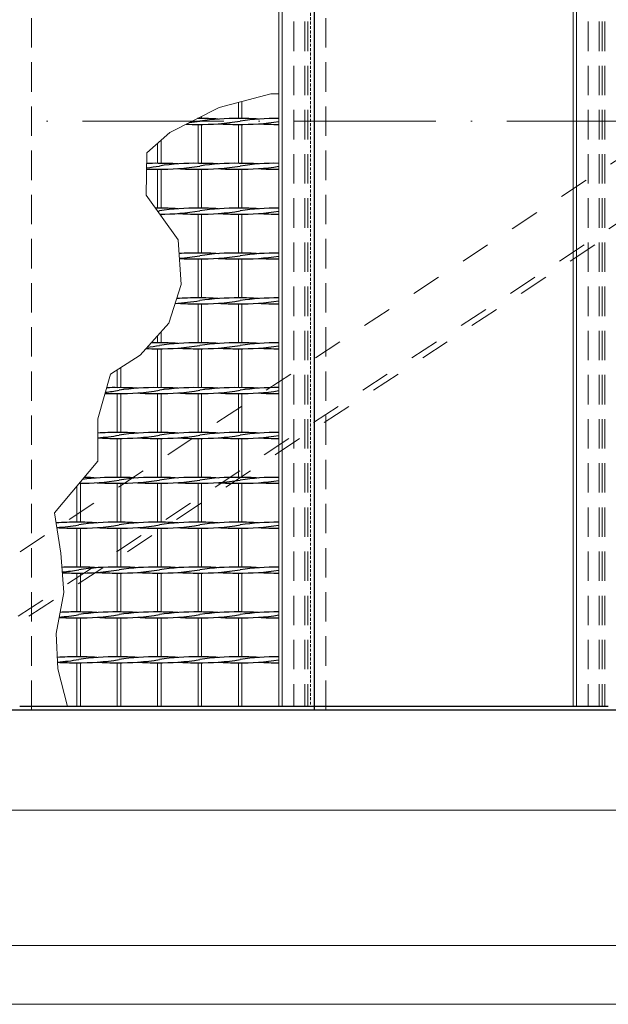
# Model space of a CAD drawing. Header units: millimetres. Extents: x -6178 to 18141, y -8419 to 8560.
# Tile 19 of 256: x -1871 to -1371, y -2755 to -1919. Entities that reach past the tile are written whole.
import ezdxf

# ---------------------------------------------------------------- set-up
doc = ezdxf.new("R2010")
doc.units = ezdxf.units.MM
for name, pattern in [('ACAD_ISO02W100', [15, 12, -3]), ('ACAD_ISO10W100', [18, 12, -3, 0, -3]), ('HIDDEN', [0.375, 0.25, -0.125]), ('JIS_02_1.0', [2, 1, -1])]:
    doc.linetypes.add(name, pattern=pattern)
for name, color, linetype, lineweight in [('Aussteifung', 7, 'ACAD_ISO02W100', 15), ('Betonfundamente', 7, 'Continuous', 18), ('Pflaster-Gehweg', 7, 'Continuous', 15), ('Stufen&Podest', 7, 'Continuous', 9), ('Tragegurt', 7, 'Continuous', 20)]:
    doc.layers.add(name, color=color, linetype=linetype, lineweight=lineweight)

msp = doc.modelspace()

# ---------------------------------------------------------------- linework, layer by layer
at = {"linetype": 'ACAD_ISO10W100', "lineweight": 18, "ltscale": 10}
msp.add_line((7127.74035, -2005.40053), (-5297.4259, -2005.40053), dxfattribs=at)
at = {"layer": 'Aussteifung', "linetype": 'JIS_02_1.0', "lineweight": 18, "ltscale": 25}
for p, q in [((-2204.80694, -2590.40053), (-420.97274, -1420.40053)), ((-2122.75698, -2590.40053), (-338.92278, -1420.40053)), ((-2113.64031, -2590.40053), (-329.80612, -1420.40053))]:
    msp.add_line(p, q, dxfattribs=at)
at = {"layer": 'Betonfundamente', "linetype": 'HIDDEN', "lineweight": 9, "ltscale": 100}
for p, q in [((-1860.61948, -1505.40053), (-1860.61948, -2505.40053)), ((-1637.61948, -1508.40053), (-1637.61948, -2502.40053)), ((-1628.52696, -1508.40053), (-1628.52696, -2502.40053)), ((-1625.92888, -1508.40053), (-1625.92888, -2502.40053)), ((-1610.61948, -1505.40053), (-1610.61948, -2505.40053)), ((-1387.61948, -1508.40053), (-1387.61948, -2502.40053)), ((-1378.52696, -1508.40053), (-1378.52696, -2502.40053)), ((-1375.92888, -1508.40053), (-1375.92888, -2502.40053)), ((-1373.61948, -1508.40053), (-1373.61948, -2502.40053))]:
    msp.add_line(p, q, dxfattribs=at)
at = {"layer": 'Pflaster-Gehweg'}
for p, q in [((2004.38052, -2705.40053), (-4546.19553, -2705.40053)), ((2004.38052, -2755.40053), (-4546.19553, -2755.40053))]:
    msp.add_line(p, q, dxfattribs=at)
at = {"layer": 'Stufen&Podest', "lineweight": 20}
for p, q in [((-1650.51948, -1508.40053), (-1650.51948, -2502.40053)), ((-1647.51948, -1508.40053), (-1647.51948, -2502.40053)), ((-1400.51948, -1508.40053), (-1400.51948, -2502.40053)), ((-1397.51948, -1508.40053), (-1397.51948, -2502.40053)), ((-1684.81948, -1989.53639), (-1684.81948, -2003.14689)), ((-1681.81948, -1988.73599), (-1681.81948, -2003.13517)), ((-1719.11948, -2002.92259), (-1719.11948, -2003.14689)), ((-1716.11948, -2001.4122), (-1716.11948, -2003.13517)), ((-1719.11948, -2008.14689), (-1719.11948, -2041.24689)), ((-1716.11948, -2008.15862), (-1716.11948, -2041.23517)), ((-1684.81948, -2008.14689), (-1684.81948, -2041.24689)), ((-1681.81948, -2008.15862), (-1681.81948, -2041.23517)), ((-1750.41948, -2021.51525), (-1750.41948, -2041.23517)), ((-1753.41948, -2024.18065), (-1753.41948, -2041.24689)), ((-1753.41948, -2046.24689), (-1753.41948, -2079.34689)), ((-1750.41948, -2046.25862), (-1750.41948, -2079.33517)), ((-1719.11948, -2046.24689), (-1719.11948, -2079.34689)), ((-1716.11948, -2046.25862), (-1716.11948, -2079.33517)), ((-1684.81948, -2046.24689), (-1684.81948, -2079.34689)), ((-1681.81948, -2046.25862), (-1681.81948, -2079.33517)), ((-1750.41948, -2084.35862), (-1750.41948, -2086.05537)), ((-1719.11948, -2084.34689), (-1719.11948, -2117.44689)), ((-1716.11948, -2084.35862), (-1716.11948, -2117.43517)), ((-1684.81948, -2084.34689), (-1684.81948, -2117.44689)), ((-1681.81948, -2084.35862), (-1681.81948, -2117.43517)), ((-1719.11948, -2122.44689), (-1719.11948, -2155.54689)), ((-1716.11948, -2122.45862), (-1716.11948, -2155.53517)), ((-1684.81948, -2122.44689), (-1684.81948, -2155.54689)), ((-1681.81948, -2122.45862), (-1681.81948, -2155.53517)), ((-1719.11948, -2160.54689), (-1719.11948, -2193.64689)), ((-1716.11948, -2160.55862), (-1716.11948, -2193.63517)), ((-1684.81948, -2160.54689), (-1684.81948, -2193.64689)), ((-1681.81948, -2160.55862), (-1681.81948, -2193.63517)), ((-1753.41948, -2187.44715), (-1753.41948, -2193.64689)), ((-1750.41948, -2184.10697), (-1750.41948, -2193.63517)), ((-1753.41948, -2198.64689), (-1753.41948, -2231.74689)), ((-1750.41948, -2198.65862), (-1750.41948, -2231.73517)), ((-1719.11948, -2198.64689), (-1719.11948, -2231.74689)), ((-1716.11948, -2198.65862), (-1716.11948, -2231.73517)), ((-1684.81948, -2198.64689), (-1684.81948, -2231.74689)), ((-1681.81948, -2198.65862), (-1681.81948, -2231.73517)), ((-1784.71948, -2214.60064), (-1784.71948, -2231.73517)), ((-1787.71948, -2216.52565), (-1787.71948, -2231.74689)), ((-1787.71948, -2236.74689), (-1787.71948, -2269.84689)), ((-1784.71948, -2236.75862), (-1784.71948, -2269.83517)), ((-1753.41948, -2236.74689), (-1753.41948, -2269.84689)), ((-1750.41948, -2236.75862), (-1750.41948, -2269.83517)), ((-1719.11948, -2236.74689), (-1719.11948, -2269.84689)), ((-1716.11948, -2236.75862), (-1716.11948, -2269.83517)), ((-1684.81948, -2236.74689), (-1684.81948, -2269.84689)), ((-1681.81948, -2236.75862), (-1681.81948, -2269.83517)), ((-1787.71948, -2274.84689), (-1787.71948, -2307.94689)), ((-1784.71948, -2274.85862), (-1784.71948, -2307.93517)), ((-1753.41948, -2274.84689), (-1753.41948, -2307.94689)), ((-1750.41948, -2274.85862), (-1750.41948, -2307.93517)), ((-1719.11948, -2274.84689), (-1719.11948, -2307.94689)), ((-1716.11948, -2274.85862), (-1716.11948, -2307.93517)), ((-1684.81948, -2274.84689), (-1684.81948, -2307.94689)), ((-1681.81948, -2274.85862), (-1681.81948, -2307.93517)), ((-1787.71948, -2312.94689), (-1787.71948, -2346.04689)), ((-1784.71948, -2312.95862), (-1784.71948, -2346.03517)), ((-1753.41948, -2312.94689), (-1753.41948, -2346.04689)), ((-1750.41948, -2312.95862), (-1750.41948, -2346.03517)), ((-1719.11948, -2312.94689), (-1719.11948, -2346.04689)), ((-1716.11948, -2312.95862), (-1716.11948, -2346.03517)), ((-1684.81948, -2312.94689), (-1684.81948, -2346.04689)), ((-1681.81948, -2312.95862), (-1681.81948, -2346.03517)), ((-1787.71948, -2351.04689), (-1787.71948, -2384.14689)), ((-1784.71948, -2351.05862), (-1784.71948, -2384.13517)), ((-1753.41948, -2351.04689), (-1753.41948, -2384.14689)), ((-1750.41948, -2351.05862), (-1750.41948, -2384.13517)), ((-1719.11948, -2351.04689), (-1719.11948, -2384.14689)), ((-1716.11948, -2351.05862), (-1716.11948, -2384.13517)), ((-1684.81948, -2351.04689), (-1684.81948, -2384.14689)), ((-1681.81948, -2351.05862), (-1681.81948, -2384.13517)), ((-1787.71948, -2389.14689), (-1787.71948, -2422.24689)), ((-1784.71948, -2389.15862), (-1784.71948, -2422.23517)), ((-1753.41948, -2389.14689), (-1753.41948, -2422.24689)), ((-1750.41948, -2389.15862), (-1750.41948, -2422.23517)), ((-1719.11948, -2389.14689), (-1719.11948, -2422.24689)), ((-1716.11948, -2389.15862), (-1716.11948, -2422.23517)), ((-1684.81948, -2389.14689), (-1684.81948, -2422.24689)), ((-1681.81948, -2389.15862), (-1681.81948, -2422.23517)), ((-1787.71948, -2427.24689), (-1787.71948, -2460.34689)), ((-1784.71948, -2427.25862), (-1784.71948, -2460.33517)), ((-1753.41948, -2427.24689), (-1753.41948, -2460.34689)), ((-1750.41948, -2427.25862), (-1750.41948, -2460.33517)), ((-1719.11948, -2427.24689), (-1719.11948, -2460.34689)), ((-1716.11948, -2427.25862), (-1716.11948, -2460.33517)), ((-1684.81948, -2427.24689), (-1684.81948, -2460.34689)), ((-1681.81948, -2427.25862), (-1681.81948, -2460.33517)), ((-1787.71948, -2465.34689), (-1787.71948, -2502.40053)), ((-1784.71948, -2465.35862), (-1784.71948, -2502.40053)), ((-1753.41948, -2465.34689), (-1753.41948, -2502.40053)), ((-1750.41948, -2465.35862), (-1750.41948, -2502.40053)), ((-1719.11948, -2465.34689), (-1719.11948, -2502.40053)), ((-1716.11948, -2465.35862), (-1716.11948, -2502.40053)), ((-1684.81948, -2465.34689), (-1684.81948, -2502.40053)), ((-1681.81948, -2465.35862), (-1681.81948, -2502.40053))]:
    msp.add_line(p, q, dxfattribs=at)
at = {"layer": 'Stufen&Podest', "linetype": 'HIDDEN', "lineweight": 9, "ltscale": 10}
msp.add_line((-1623.61948, -1508.40053), (-1623.61948, -2502.40053), dxfattribs=at)
at = {"layer": 'Stufen&Podest', "lineweight": 30}
for p, q in [((-1620.61948, -1505.40053), (-1620.61948, -2505.40053)), ((-2734.25391, -2505.40053), (6679.38052, -2505.40053)), ((-1620.61948, -2502.40053), (-1870.61948, -2502.40053)), ((-1370.61948, -2502.40053), (-1620.61948, -2502.40053))]:
    msp.add_line(p, q, dxfattribs=at)
at = {"layer": 'Stufen&Podest'}
for p, q in [((-1822.01948, -2315.34106), (-1822.01948, -2346.04689)), ((-1819.01948, -2312.95862), (-1819.01948, -2346.03517)), ((-1822.01948, -2351.04689), (-1822.01948, -2384.14689)), ((-1819.01948, -2351.05862), (-1819.01948, -2384.13517)), ((-1822.01948, -2389.14689), (-1822.01948, -2422.24689)), ((-1819.01948, -2389.15862), (-1819.01948, -2422.23517)), ((-1822.01948, -2427.24689), (-1822.01948, -2460.34689)), ((-1819.01948, -2427.25862), (-1819.01948, -2460.33517)), ((-1822.01948, -2465.34689), (-1822.01948, -2502.40053)), ((-1819.01948, -2465.35862), (-1819.01948, -2502.40053))]:
    msp.add_line(p, q, dxfattribs=at)
at = {"layer": 'Stufen&Podest', "linetype": 'HIDDEN', "ltscale": 10}
for p, q in [((-1620.61948, -2502.40053), (-1637.61948, -2502.40053)), ((-1370.61948, -2502.40053), (-1387.61948, -2502.40053))]:
    msp.add_line(p, q, dxfattribs=at)
at = {"layer": 'Stufen&Podest'}
msp.add_lwpolyline([(-1830.09268, -2502.40053), (-1838.14937, -2470.46667), (-1839.69872, -2440.42332), (-1833.19139, -2405.73411), (-1835.67039, -2372.28382), (-1840.92707, -2338.08342), (-1804.36209, -2294.10246), (-1804.36209, -2258.17435), (-1793.50514, -2220.23813), (-1768.40544, -2204.13243), (-1743.9255, -2176.87661), (-1733.38981, -2144.04576), (-1735.92144, -2106.14536), (-1763.19022, -2068.3589), (-1762.57981, -2032.31929), (-1743.05783, -2014.97468), (-1701.225, -1993.91338), (-1657.22745, -1982.17483), (-1650.51948, -1982.17483)], dxfattribs=at)
at = {"layer": 'Stufen&Podest', "lineweight": 30}
for centre, start, end in [((-1751.11848, -1803.16863), 276.8698418, 279.41143824), ((-1716.81848, -1803.16863), 269.21089468, 279.41143824), ((-1721.42048, -2208.11343), 89.21089462, 89.47252192), ((-1716.81848, -2208.12516), 85.868629, 90.49720216), ((-1687.12048, -2208.11343), 89.21089456, 98.55019958), ((-1682.51848, -1803.16863), 269.21089461, 278.98056321), ((-1682.51848, -2208.12516), 85.86862901, 90.4972021), ((-1652.82048, -2208.11343), 89.35684827, 98.55019958), ((-1721.42048, -1803.15691), 267.8237072, 270.64315173), ((-1687.12048, -1803.15691), 265.8686291, 270.49720247), ((-1652.82048, -1803.15691), 265.86862902, 270.64315173), ((-1755.72048, -1841.25691), 268.01703807, 270.64315173), ((-1785.41848, -1841.26863), 276.3363314, 279.41143824), ((-1755.72048, -2246.21343), 89.21089472, 91.96030553), ((-1751.11848, -1841.26863), 269.21089483, 279.41143824), ((-1751.11848, -2246.22516), 85.86862888, 90.49720201), ((-1721.42048, -2246.21343), 89.21089462, 98.55019958), ((-1721.42048, -1841.25691), 265.86862913, 270.64315173), ((-1716.81848, -1841.26863), 269.21089468, 279.41143824), ((-1716.81848, -2246.22516), 85.868629, 90.49720216), ((-1687.12048, -2246.21343), 89.21089456, 98.55019958), ((-1687.12048, -1841.25691), 265.8686291, 270.49720247), ((-1682.51848, -1841.26863), 269.21089461, 278.98056321), ((-1682.51848, -2246.22516), 85.86862901, 90.4972021), ((-1652.82048, -2246.21343), 89.35684827, 98.55019958), ((-1652.82048, -1841.25691), 265.86862902, 270.64315173), ((-1755.72048, -2284.31343), 89.21089472, 89.87635786), ((-1785.41848, -1879.36863), 278.97114796, 279.41143824), ((-1751.11848, -2284.32516), 85.86862888, 90.49720201), ((-1721.42048, -2284.31343), 89.21089462, 98.55019958), ((-1751.11848, -1879.36863), 269.8532339, 279.41143824), ((-1716.81848, -1879.36863), 269.21089468, 279.41143824), ((-1716.81848, -2284.32516), 85.868629, 90.49720216), ((-1687.12048, -2284.31343), 89.21089456, 98.55019958), ((-1682.51848, -1879.36863), 269.21089461, 278.98056321), ((-1682.51848, -2284.32516), 85.86862901, 90.4972021), ((-1652.82048, -2284.31343), 89.35684827, 98.55019958), ((-1721.42048, -1879.35691), 265.86862913, 270.64315173), ((-1687.12048, -1879.35691), 265.8686291, 270.49720247), ((-1652.82048, -1879.35691), 265.86862902, 270.64315173), ((-1721.42048, -2322.41343), 89.21089462, 93.83681999), ((-1751.11848, -1917.46863), 274.54494841, 279.41143824), ((-1721.42048, -1917.45691), 266.24036738, 270.64315173), ((-1716.81848, -1917.46863), 269.21089468, 279.41143824), ((-1716.81848, -2322.42516), 85.868629, 90.49720216), ((-1687.12048, -2322.41343), 89.21089456, 98.55019958), ((-1687.12048, -1917.45691), 265.8686291, 270.49720247), ((-1682.51848, -1917.46863), 269.21089461, 278.98056321), ((-1682.51848, -2322.42516), 85.86862901, 90.4972021), ((-1652.82048, -2322.41343), 89.35684827, 98.55019958), ((-1652.82048, -1917.45691), 265.86862902, 270.64315173), ((-1721.42048, -2360.51343), 89.21089462, 94.43431945), ((-1751.11848, -2360.52516), 85.86862888, 86.11449374), ((-1716.81848, -2360.52516), 85.868629, 90.49720216), ((-1687.12048, -2360.51343), 89.21089456, 98.55019958), ((-1682.51848, -2360.52516), 85.86862901, 90.4972021), ((-1652.82048, -2360.51343), 89.35684827, 98.55019958), ((-1751.11848, -1955.56863), 273.51070074, 279.41143824), ((-1721.42048, -1955.55691), 265.86862913, 270.64315173), ((-1716.81848, -1955.56863), 269.21089468, 279.41143824), ((-1687.12048, -1955.55691), 265.8686291, 270.49720247), ((-1682.51848, -1955.56863), 269.21089461, 278.98056321), ((-1652.82048, -1955.55691), 265.86862902, 270.64315173), ((-1755.72048, -1993.65691), 267.86646458, 270.64315173), ((-1785.41848, -1993.66863), 276.47059731, 279.41143824), ((-1755.72048, -2398.61343), 89.21089472, 90.91362545), ((-1751.11848, -1993.66863), 269.21089483, 279.41143824), ((-1751.11848, -2398.62516), 85.86862888, 90.49720201), ((-1721.42048, -2398.61343), 89.21089462, 98.55019958), ((-1721.42048, -1993.65691), 265.86862913, 270.64315173), ((-1716.81848, -1993.66863), 269.21089468, 279.41143824), ((-1716.81848, -2398.62516), 85.868629, 90.49720216), ((-1687.12048, -2398.61343), 89.21089456, 98.55019958), ((-1687.12048, -1993.65691), 265.8686291, 270.49720247), ((-1682.51848, -1993.66863), 269.21089461, 278.98056321), ((-1682.51848, -2398.62516), 85.86862901, 90.4972021), ((-1652.82048, -2398.61343), 89.35684827, 98.55019958), ((-1652.82048, -1993.65691), 265.86862902, 270.64315173), ((-1790.02048, -2436.71343), 89.21089473, 91.90198544), ((-1785.41848, -2436.72516), 85.86862885, 90.49720197), ((-1755.72048, -2436.71343), 89.21089472, 98.55019958), ((-1751.11848, -2436.72516), 85.86862888, 90.49720201), ((-1721.42048, -2436.71343), 89.21089462, 98.55019958), ((-1716.81848, -2436.72516), 85.868629, 90.49720216), ((-1687.12048, -2436.71343), 89.21089456, 98.55019958), ((-1682.51848, -2436.72516), 85.86862901, 90.4972021), ((-1652.82048, -2436.71343), 89.35684827, 98.55019958), ((-1790.02048, -2031.75691), 267.71778001, 270.64315173), ((-1819.71848, -2031.76863), 276.10985368, 279.41143824), ((-1785.41848, -2031.76863), 269.21089474, 279.41143824), ((-1755.72048, -2031.75691), 265.86862907, 270.64315173), ((-1751.11848, -2031.76863), 269.21089483, 279.41143824), ((-1721.42048, -2031.75691), 265.86862913, 270.64315173), ((-1716.81848, -2031.76863), 269.21089468, 279.41143824), ((-1687.12048, -2031.75691), 265.8686291, 270.49720247), ((-1682.51848, -2031.76863), 269.21089461, 278.98056321), ((-1652.82048, -2031.75691), 265.86862902, 270.64315173), ((-1790.02048, -2474.81343), 89.21089473, 94.01180853), ((-1819.71848, -2069.86863), 274.29619185, 279.41143824), ((-1785.41848, -2069.86863), 269.21089474, 279.41143824), ((-1785.41848, -2474.82516), 85.86862885, 90.49720197), ((-1755.72048, -2474.81343), 89.21089472, 98.55019958), ((-1755.72048, -2069.85691), 265.86862907, 270.64315173), ((-1751.11848, -2069.86863), 269.21089483, 279.41143824), ((-1751.11848, -2474.82516), 85.86862888, 90.49720201), ((-1721.42048, -2474.81343), 89.21089462, 98.55019958), ((-1721.42048, -2069.85691), 265.86862913, 270.64315173), ((-1716.81848, -2069.86863), 269.21089468, 279.41143824), ((-1716.81848, -2474.82516), 85.868629, 90.49720216), ((-1687.12048, -2474.81343), 89.21089456, 98.55019958), ((-1687.12048, -2069.85691), 265.8686291, 270.49720247), ((-1682.51848, -2069.86863), 269.21089461, 278.98056321), ((-1682.51848, -2474.82516), 85.86862901, 90.4972021), ((-1652.82048, -2474.81343), 89.35684827, 98.55019958), ((-1652.82048, -2069.85691), 265.86862902, 270.64315173), ((-1790.02048, -2069.85691), 265.9881917, 270.64315173), ((-1819.71848, -2107.96863), 269.91026177, 279.41143824), ((-1790.02048, -2512.91343), 89.21089473, 97.66882056), ((-1819.71848, -2512.92516), 85.86862891, 88.93016423), ((-1790.02048, -2107.95691), 265.86862909, 270.64315173), ((-1785.41848, -2107.96863), 269.21089474, 279.41143824), ((-1785.41848, -2512.92516), 85.86862885, 90.49720197), ((-1755.72048, -2512.91343), 89.21089472, 98.55019958), ((-1755.72048, -2107.95691), 265.86862907, 270.64315173), ((-1751.11848, -2107.96863), 269.21089483, 279.41143824), ((-1751.11848, -2512.92516), 85.86862888, 90.49720201), ((-1721.42048, -2512.91343), 89.21089462, 98.55019958), ((-1721.42048, -2107.95691), 265.86862913, 270.64315173), ((-1716.81848, -2107.96863), 269.21089468, 279.41143824), ((-1716.81848, -2512.92516), 85.868629, 90.49720216), ((-1687.12048, -2512.91343), 89.21089456, 98.55019958), ((-1687.12048, -2107.95691), 265.8686291, 270.49720247), ((-1682.51848, -2107.96863), 269.21089461, 278.98056321), ((-1682.51848, -2512.92516), 85.86862901, 90.4972021), ((-1652.82048, -2512.91343), 89.35684827, 98.55019958), ((-1652.82048, -2107.95691), 265.86862902, 270.64315173), ((-1854.01848, -2551.02516), 85.8686289, 85.97430485), ((-1824.32048, -2551.01343), 89.2108945, 94.2799676), ((-1854.01848, -2146.06863), 274.19670499, 279.41143824), ((-1819.71848, -2146.06863), 269.21089474, 279.41143824), ((-1819.71848, -2551.02516), 85.86862891, 90.49720181), ((-1790.02048, -2551.01343), 89.21089473, 98.55019958), ((-1785.41848, -2146.06863), 269.21089474, 279.41143824), ((-1785.41848, -2551.02516), 85.86862885, 90.49720197), ((-1755.72048, -2551.01343), 89.21089472, 98.55019958), ((-1751.11848, -2146.06863), 269.21089483, 279.41143824), ((-1751.11848, -2551.02516), 85.86862888, 90.49720201), ((-1721.42048, -2551.01343), 89.21089462, 98.55019958), ((-1716.81848, -2146.06863), 269.21089468, 279.41143824), ((-1716.81848, -2551.02516), 85.868629, 90.49720216), ((-1687.12048, -2551.01343), 89.21089456, 98.55019958), ((-1682.51848, -2146.06863), 269.21089461, 278.98056321), ((-1682.51848, -2551.02516), 85.86862901, 90.4972021), ((-1652.82048, -2551.01343), 89.35684827, 98.55019958), ((-1824.32048, -2146.05691), 265.86862909, 270.64315173), ((-1790.02048, -2146.05691), 265.86862909, 270.64315173), ((-1755.72048, -2146.05691), 265.86862907, 270.64315173), ((-1721.42048, -2146.05691), 265.86862913, 270.64315173), ((-1687.12048, -2146.05691), 265.8686291, 270.49720247), ((-1652.82048, -2146.05691), 265.86862902, 270.64315173), ((-1824.32048, -2589.11343), 89.2108945, 92.92286328), ((-1854.01848, -2184.16863), 275.46690371, 279.41143824), ((-1824.32048, -2184.15691), 267.17065958, 270.64315173), ((-1819.71848, -2184.16863), 269.21089474, 279.41143824), ((-1819.71848, -2589.12516), 85.86862891, 90.49720181), ((-1790.02048, -2589.11343), 89.21089473, 98.55019958), ((-1790.02048, -2184.15691), 265.86862909, 270.64315173), ((-1785.41848, -2184.16863), 269.21089474, 279.41143824), ((-1785.41848, -2589.12516), 85.86862885, 90.49720197), ((-1755.72048, -2589.11343), 89.21089472, 98.55019958), ((-1755.72048, -2184.15691), 265.86862907, 270.64315173), ((-1751.11848, -2184.16863), 269.21089483, 279.41143824), ((-1751.11848, -2589.12516), 85.86862888, 90.49720201), ((-1721.42048, -2589.11343), 89.21089462, 98.55019958), ((-1721.42048, -2184.15691), 265.86862913, 270.64315173), ((-1716.81848, -2184.16863), 269.21089468, 279.41143824), ((-1716.81848, -2589.12516), 85.868629, 90.49720216), ((-1687.12048, -2589.11343), 89.21089456, 98.55019958), ((-1687.12048, -2184.15691), 265.8686291, 270.49720247), ((-1682.51848, -2184.16863), 269.21089461, 278.98056321), ((-1682.51848, -2589.12516), 85.86862901, 90.4972021), ((-1652.82048, -2589.11343), 89.35684827, 98.55019958), ((-1652.82048, -2184.15691), 265.86862902, 270.64315173), ((-1854.01848, -2222.26863), 274.73467544, 279.41143824), ((-1824.32048, -2627.21343), 89.2108945, 93.36441544), ((-1819.71848, -2222.26863), 269.21089474, 279.41143824), ((-1819.71848, -2627.22516), 85.86862891, 90.49720181), ((-1790.02048, -2627.21343), 89.21089473, 98.55019958), ((-1785.41848, -2222.26863), 269.21089474, 279.41143824), ((-1785.41848, -2627.22516), 85.86862885, 90.49720197), ((-1755.72048, -2627.21343), 89.21089472, 98.55019958), ((-1751.11848, -2222.26863), 269.21089483, 279.41143824), ((-1751.11848, -2627.22516), 85.86862888, 90.49720201), ((-1721.42048, -2627.21343), 89.21089462, 98.55019958), ((-1716.81848, -2222.26863), 269.21089468, 279.41143824), ((-1716.81848, -2627.22516), 85.868629, 90.49720216), ((-1687.12048, -2627.21343), 89.21089456, 98.55019958), ((-1682.51848, -2222.26863), 269.21089461, 278.98056321), ((-1682.51848, -2627.22516), 85.86862901, 90.4972021), ((-1652.82048, -2627.21343), 89.35684827, 98.55019958), ((-1824.32048, -2222.25691), 266.41125898, 270.64315173), ((-1790.02048, -2222.25691), 265.86862909, 270.64315173), ((-1755.72048, -2222.25691), 265.86862907, 270.64315173), ((-1721.42048, -2222.25691), 265.86862913, 270.64315173), ((-1687.12048, -2222.25691), 265.8686291, 270.49720247), ((-1652.82048, -2222.25691), 265.86862902, 270.64315173), ((-1824.32048, -2665.31343), 89.2108945, 94.00748905), ((-1854.01848, -2260.36863), 274.35752206, 279.41143824), ((-1824.32048, -2260.35691), 266.05085459, 270.64315173), ((-1819.71848, -2260.36863), 269.21089474, 279.41143824), ((-1819.71848, -2665.32516), 85.86862891, 90.49720181), ((-1790.02048, -2665.31343), 89.21089473, 98.55019958), ((-1790.02048, -2260.35691), 265.86862909, 270.64315173), ((-1785.41848, -2260.36863), 269.21089474, 279.41143824), ((-1785.41848, -2665.32516), 85.86862885, 90.49720197), ((-1755.72048, -2665.31343), 89.21089472, 98.55019958), ((-1755.72048, -2260.35691), 265.86862907, 270.64315173), ((-1751.11848, -2260.36863), 269.21089483, 279.41143824), ((-1751.11848, -2665.32516), 85.86862888, 90.49720201), ((-1721.42048, -2665.31343), 89.21089462, 98.55019958), ((-1721.42048, -2260.35691), 265.86862913, 270.64315173), ((-1716.81848, -2260.36863), 269.21089468, 279.41143824), ((-1716.81848, -2665.32516), 85.868629, 90.49720216), ((-1687.12048, -2665.31343), 89.21089456, 98.55019958), ((-1687.12048, -2260.35691), 265.8686291, 270.49720247), ((-1682.51848, -2260.36863), 269.21089461, 278.98056321), ((-1682.51848, -2665.32516), 85.86862901, 90.4972021), ((-1652.82048, -2665.31343), 89.35684827, 98.55019958), ((-1652.82048, -2260.35691), 265.86862902, 270.64315173)]:
    msp.add_arc(centre, 204.99118, start, end, dxfattribs=at)
at = {"layer": 'Tragegurt'}
for p, q in [((6999.78679, -2505.40053), (-2734.25391, -2505.40053)), ((6891.88052, -2590.40053), (-2713.06845, -2590.40053))]:
    msp.add_line(p, q, dxfattribs=at)

doc.saveas('drawing.dxf')
